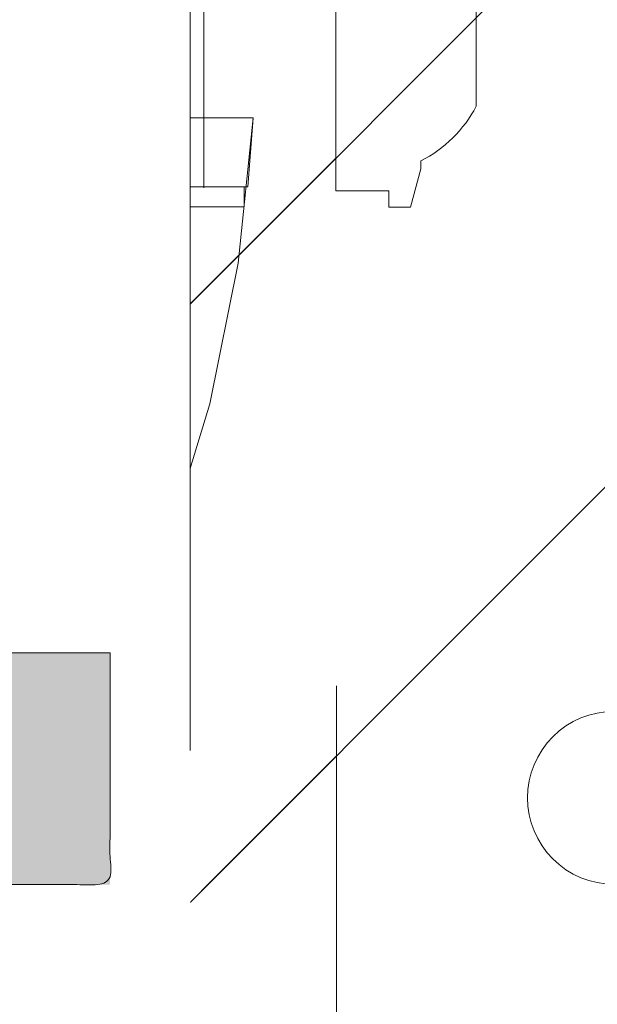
# Model space of a CAD drawing. Header units: inches. Extents: x -420 to -276, y -52 to 18.
# Tile 13 of 187: x -408.632 to -407.773, y -26.76 to -25.296. Entities that reach past the tile are written whole.
import ezdxf

# ---------------------------------------------------------------- set-up
doc = ezdxf.new("R2010")
doc.units = ezdxf.units.IN
doc.header["$LTSCALE"] = 32
doc.header["$MEASUREMENT"] = 0
doc.linetypes.add('Dash Style-1', pattern=[0.083328, 0.041656, -0.041672])
for name, color, linetype, lineweight in [('Black', 7, 'Continuous', 18), ('DashLine', 7, 'Dash Style-1', 13), ('DashLineFill', 7, 'Dash Style-1', 13), ('Drawing', 7, 'Continuous', 18), ('Metal-DeskStructure', 7, 'Continuous', 13), ('None', 7, 'Continuous', 18), ('SolidLine', 7, 'Continuous', 15), ('Wood_1-H', 7, 'Continuous', 13)]:
    doc.layers.add(name, color=color, linetype=linetype, lineweight=lineweight)
pattern_1 = [(45, (0, 0), (-1.61301565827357, 1.935715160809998), []), (45, (-1.0608, 1.0608), (-0.4723460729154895, 0.4167612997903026), [])]

# ---------------------------------------------------------------- blocks, each defined once
blk = doc.blocks.new('1BRPX8-Util_Bkt_Lg-F (2D)')
at = {"layer": 'DashLineFill', "linetype": 'Continuous', "lineweight": 13}
h = blk.add_hatch(dxfattribs=at)
h.set_pattern_fill('Steel', color=253, style=0, pattern_type=2)
h.set_pattern_definition(pattern_1)
edge = h.paths.add_edge_path()
edge.add_line((-4.468503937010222, 7.405511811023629), (-3.129921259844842, 7.405511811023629))
edge.add_line((-3.129921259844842, 7.405511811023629), (-3.129921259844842, -2.011811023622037))
edge.add_line((-3.129921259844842, -2.011811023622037), (-4.468503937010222, -2.011811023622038))
edge.add_line((-4.468503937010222, -2.011811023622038), (-4.468503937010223, -2.145669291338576))
edge.add_line((-4.468503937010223, -2.145669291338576), (-2.421259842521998, -2.145669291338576))
edge.add_line((-2.421259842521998, -2.145669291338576), (-2.421259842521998, -2.523622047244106))
edge.add_arc((-2.303149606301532, -2.523622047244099), 0.1181102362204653, 180.0000000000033, 270.0000000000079)
edge.add_line((-2.303149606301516, -2.641732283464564), (2.303149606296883, -2.641732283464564))
edge.add_arc((2.303149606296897, -2.523622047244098), 0.1181102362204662, 269.9999999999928, 359.9999999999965)
edge.add_line((2.421259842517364, -2.523622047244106), (2.421259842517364, -2.145669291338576))
edge.add_line((2.421259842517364, -2.145669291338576), (4.46850393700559, -2.145669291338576))
edge.add_line((4.46850393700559, -2.145669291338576), (4.46850393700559, -2.011811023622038))
edge.add_line((4.46850393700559, -2.011811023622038), (3.129921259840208, -2.011811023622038))
edge.add_line((3.129921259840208, -2.011811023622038), (3.129921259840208, 7.405511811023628))
edge.add_line((3.129921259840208, 7.405511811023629), (4.46850393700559, 7.405511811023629))
edge.add_line((4.46850393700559, 7.405511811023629), (4.46850393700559, 7.539370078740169))
edge.add_line((4.46850393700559, 7.539370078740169), (2.421259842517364, 7.539370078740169))
edge.add_line((2.421259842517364, 7.539370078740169), (2.421259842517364, 7.917322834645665))
edge.add_arc((2.30314960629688, 7.917322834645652), 0.1181102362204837, 6.452788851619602e-12, 89.99999999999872)
edge.add_line((2.303149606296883, 8.035433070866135), (-2.303149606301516, 8.035433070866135))
edge.add_arc((-2.303149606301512, 7.91732283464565), 0.1181102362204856, 90.00000000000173, 179.9999999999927)
edge.add_line((-2.421259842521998, 7.917322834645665), (-2.421259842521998, 7.539370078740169))
edge.add_line((-2.421259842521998, 7.539370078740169), (-4.468503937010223, 7.539370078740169))
edge.add_line((-4.468503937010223, 7.539370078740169), (-4.468503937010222, 7.405511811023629))
at = {"layer": 'SolidLine', "flags": 128}
blk.add_lwpolyline([(2.723625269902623, -1.273550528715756), (2.711151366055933, -1.27170019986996), (2.698918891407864, -1.268636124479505), (2.687045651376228, -1.264387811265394), (2.675645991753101, -1.258996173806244), (2.664829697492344, -1.252513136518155), (2.654700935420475, -1.2450011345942), (2.64535725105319, -1.236532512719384), (2.636888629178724, -1.227188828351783), (2.629376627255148, -1.217060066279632), (2.622893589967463, -1.206243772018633), (2.61750195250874, -1.194844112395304), (2.613253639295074, -1.182970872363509), (2.610189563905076, -1.170738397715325), (2.608339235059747, -1.158264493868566), (2.607720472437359, -1.145669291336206), (2.608339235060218, -1.133074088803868), (2.610189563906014, -1.120600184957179), (2.613253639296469, -1.108367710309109), (2.61750195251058, -1.096494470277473), (2.62289358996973, -1.085094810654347), (2.629376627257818, -1.074278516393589), (2.636888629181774, -1.06414975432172), (2.645357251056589, -1.054806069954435), (2.654700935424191, -1.046337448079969), (2.664829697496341, -1.038825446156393), (2.675645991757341, -1.032342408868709), (2.687045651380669, -1.026950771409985), (2.698918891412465, -1.022702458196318), (2.711151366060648, -1.019638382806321), (2.723625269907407, -1.017788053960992)], dxfattribs=at)
blk = doc.blocks.new('Slate-LegBrace (2D)')
at = {"layer": 'DashLineFill', "linetype": 'Continuous', "lineweight": 13}
h = blk.add_hatch(dxfattribs=at)
h.set_pattern_fill('Steel', color=253, style=0, pattern_type=2)
h.set_pattern_definition(pattern_1)
h.paths.add_polyline_path([(1.477721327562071, -0.2676096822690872), (1.477721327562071, -0.2375137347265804), (1.672015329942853, -0.2375137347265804), (1.672015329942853, -0.02575645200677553), (1.675765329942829, -0.02575645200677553), (1.675765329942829, 0.7034311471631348), (1.734820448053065, 0.762486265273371), (1.929210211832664, 0.762486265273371), (1.988265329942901, 0.7034311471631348), (1.988265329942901, -0.02575645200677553), (1.992015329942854, -0.02575645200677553), (1.992015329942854, -0.2375137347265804), (2.186309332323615, -0.2375137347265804), (2.186309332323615, -0.2676096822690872)])
h = blk.add_hatch(dxfattribs=at)
h.set_pattern_fill('Steel', color=253, style=0, pattern_type=2)
h.set_pattern_definition(pattern_1)
edge = h.paths.add_edge_path()
edge.add_line((-2.199587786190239, -0.1351515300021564), (-1.374775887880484, -0.1351515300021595))
edge.add_arc((3.636636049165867e-15, -0.01355418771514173), 1.380142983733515, 185.0545920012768, 354.9454079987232)
edge.add_line((1.374775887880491, -0.13515153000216), (2.199718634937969, -0.1351515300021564))
edge.add_arc((6.54243738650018e-05, -0.01705725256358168), 2.202821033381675, 183.0731271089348, 356.92687289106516, ccw=False)
h = blk.add_hatch(dxfattribs=at)
h.set_pattern_fill('Steel', color=253, style=0, pattern_type=2)
h.set_pattern_definition(pattern_1)
edge = h.paths.add_edge_path()
edge.add_line((2.191696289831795, -0.2375138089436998), (1.463739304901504, -0.2375137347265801))
edge.add_arc((-6.542437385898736e-05, -0.01704129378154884), 1.480314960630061, 188.5652811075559, 351.4347188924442, ccw=False)
edge.add_line((-1.463870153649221, -0.2375137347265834), (-2.191827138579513, -0.2375138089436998))
edge.add_line((-2.191827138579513, -0.2375138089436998), (-2.199718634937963, -0.1351515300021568))
edge.add_line((-2.199718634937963, -0.1351515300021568), (-1.374775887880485, -0.1351515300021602))
edge.add_arc((2.937282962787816e-15, -0.01355418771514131), 1.380142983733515, 185.0545920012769, 354.9454079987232)
edge.add_line((1.37477588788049, -0.1351515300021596), (2.199587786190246, -0.1351515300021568))
edge.add_line((2.199587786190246, -0.1351515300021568), (2.191696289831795, -0.2375138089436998))
at = {"layer": 'DashLineFill', "flags": 128}
blk.add_lwpolyline([(1.477721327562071, -0.2676096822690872), (1.477721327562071, -0.2375137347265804), (1.672015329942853, -0.2375137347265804), (1.672015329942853, -0.02575645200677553), (1.675765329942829, -0.02575645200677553), (1.675765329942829, 0.7034311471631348), (1.734820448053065, 0.762486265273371), (1.929210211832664, 0.762486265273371), (1.988265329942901, 0.7034311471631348), (1.988265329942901, -0.02575645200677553), (1.992015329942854, -0.02575645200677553), (1.992015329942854, -0.2375137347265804), (2.186309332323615, -0.2375137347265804), (2.186309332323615, -0.2676096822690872)], close=True, dxfattribs=at)
for points in [[(2.191696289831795, -0.2375138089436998), (1.463739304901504, -0.2375137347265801, -0.860662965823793), (-1.463870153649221, -0.2375137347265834), (-2.191827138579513, -0.2375138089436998), (-2.199718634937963, -0.1351515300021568), (-1.374775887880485, -0.1351515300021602, 0.9154551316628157), (1.37477588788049, -0.1351515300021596), (2.199587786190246, -0.1351515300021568)], [(-2.199587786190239, -0.1351515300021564), (-1.374775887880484, -0.1351515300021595, 0.9154551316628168), (1.374775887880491, -0.13515153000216), (2.199718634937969, -0.1351515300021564, -0.9477524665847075)]]:
    blk.add_lwpolyline(points, format="xyb", close=True, dxfattribs=at)
blk = doc.blocks.new('Group-4')
at = {"layer": 'Wood_1-H', "color": 7}
for name in ['1BRPX8-Util_Bkt_Lg-F (2D)', 'Slate-LegBrace (2D)']:
    blk.add_blockref(name, (9.015748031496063, -8.30708661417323), dxfattribs=at)
blk = doc.blocks.new('Group-5')
at = {"layer": 'None'}
blk.add_blockref('Group-4', (0, 0), dxfattribs=at)
blk = doc.blocks.new('SL Utility Cabinet (2D)')
at = {"layer": 'None'}
blk.add_blockref('Group-5', (0, 0), dxfattribs=at)
at = {"layer": 'Drawing', "color": 0, "flags": 1}
for tag in ['Tag', 'Catalog', 'Option1', 'Option2', 'Option3', 'Option4', 'Option5', 'Option6', 'Option7', 'Option8', 'Option9', 'Option10', 'Option11', 'Option12', 'Custom', 'FinishGroup', 'Discount', 'Item2', 'Item3', 'Item6', 'Item9', 'Item10', 'Item12', 'Item13', 'Item16', 'Item19', 'Item20', 'Item21', 'Item22', 'Item23', 'Item24', 'Item25', 'Item8', 'Item18', 'Item1', 'Item4', 'Item5', 'Item7', 'Item11', 'Item14', 'Item15', 'Item17']:
    blk.add_attdef(tag, (-60.04067592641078, -21.56764746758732), '', height=0.007086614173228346, dxfattribs=at)
blk = doc.blocks.new('Group-23')
at = {"layer": 'DashLineFill', "linetype": 'Continuous', "lineweight": 13}
h = blk.add_hatch(dxfattribs=at)
h.set_pattern_fill('Steel', color=253, style=0, pattern_type=2)
h.set_pattern_definition(pattern_1)
h.paths.add_polyline_path([(-2.066929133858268, 1.397637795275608), (2.066929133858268, 1.397637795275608), (2.066929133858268, 0.1377952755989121), (2.106299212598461, 0.1377952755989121), (2.106299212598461, -0.1377952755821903), (2.066929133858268, -0.1377952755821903), (2.066929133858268, -5.275590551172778), (2.106299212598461, -5.275590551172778), (2.106299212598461, -5.55118110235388), (2.066929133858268, -5.55118110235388), (2.066929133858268, -5.82677165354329), (-2.066929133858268, -5.82677165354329), (-2.066929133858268, -5.55118110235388), (-2.106299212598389, -5.55118110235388), (-2.106299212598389, -5.275590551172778), (-2.066929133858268, -5.275590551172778), (-2.066929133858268, -0.1377952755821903), (-2.106299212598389, -0.1377952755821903), (-2.106299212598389, 0.1377952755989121), (-2.066929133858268, 0.1377952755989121)])
at = {"layer": 'DashLineFill', "flags": 128}
blk.add_lwpolyline([(-2.066929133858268, 1.397637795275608), (2.066929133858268, 1.397637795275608), (2.066929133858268, 0.1377952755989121), (2.106299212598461, 0.1377952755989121), (2.106299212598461, -0.1377952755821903), (2.066929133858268, -0.1377952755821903), (2.066929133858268, -5.275590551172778), (2.106299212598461, -5.275590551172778), (2.106299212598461, -5.55118110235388), (2.066929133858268, -5.55118110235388), (2.066929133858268, -5.82677165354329), (-2.066929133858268, -5.82677165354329), (-2.066929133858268, -5.55118110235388), (-2.106299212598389, -5.55118110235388), (-2.106299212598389, -5.275590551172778), (-2.066929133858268, -5.275590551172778), (-2.066929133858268, -0.1377952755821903), (-2.106299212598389, -0.1377952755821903), (-2.106299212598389, 0.1377952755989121), (-2.066929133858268, 0.1377952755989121)], close=True, dxfattribs=at)
blk = doc.blocks.new('TL14_upper_leg (2D)')
at = {"layer": 'SolidLine', "flags": 128}
blk.add_lwpolyline([(2.322834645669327, 0.2436987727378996), (2.401574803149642, 0.2436987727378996), (2.401574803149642, 0.2677219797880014), (2.434055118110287, 0.2677219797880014), (2.4493110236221, 0.2107861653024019), (2.4493110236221, 0.1992105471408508, -0.1579749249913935), (2.531479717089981, 0.1180761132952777), (2.531479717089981, -0.1180652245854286, -0.1560270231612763), (2.4493110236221, -0.1991401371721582), (2.4493110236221, -0.2107752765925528), (2.434055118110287, -0.2677110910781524), (2.401574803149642, -0.2677110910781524), (2.401574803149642, -0.2436878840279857), (2.322834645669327, -0.2436878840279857)], format="xyb", close=True, dxfattribs=at)
at = {"layer": 'DashLine', "color": 7}
blk.add_blockref('Group-23', (0, 0), dxfattribs=at)
blk = doc.blocks.new('1BRPT9-Bracket (2D)')
at = {"layer": 'DashLineFill', "linetype": 'Continuous', "lineweight": 13}
h = blk.add_hatch(dxfattribs=at)
h.set_pattern_fill('Steel', color=253, style=0, pattern_type=2)
h.set_pattern_definition(pattern_1)
edge = h.paths.add_edge_path()
edge.add_arc((1.677931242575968, -8.488188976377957), 0.2519685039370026, 269.999999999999, 360.0000000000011)
edge.add_line((1.929899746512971, -8.488188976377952), (1.929899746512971, -7.480314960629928))
edge.add_line((1.929899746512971, -7.480314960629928), (2.323600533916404, -7.480314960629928))
edge.add_line((2.323600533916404, -7.480314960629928), (2.323600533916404, 7.461135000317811))
edge.add_line((2.323600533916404, 7.461135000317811), (1.929899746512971, 7.480314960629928))
edge.add_line((1.929899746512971, 7.480314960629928), (1.929899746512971, 8.488188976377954))
edge.add_arc((1.677931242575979, 8.488188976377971), 0.2519685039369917, 359.999999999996, 450.0000000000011)
edge.add_line((1.677931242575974, 8.740157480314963), (-2.32206875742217, 8.740157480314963))
edge.add_line((-2.32206875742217, 8.740157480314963), (-2.32206875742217, -8.74015748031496))
edge.add_line((-2.32206875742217, -8.74015748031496), (1.677931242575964, -8.74015748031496))
at = {"layer": 'DashLineFill'}
blk.add_line((2.126750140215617, 7.461135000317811), (2.126750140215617, -7.480314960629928), dxfattribs=at)
at = {"layer": 'DashLineFill', "flags": 128}
blk.add_lwpolyline([(1.677931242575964, -8.74015748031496, 0.4142135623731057), (1.929899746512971, -8.488188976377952), (1.929899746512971, -7.480314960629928), (2.323600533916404, -7.480314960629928), (2.323600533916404, 7.461135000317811), (1.929899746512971, 7.480314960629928), (1.929899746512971, 8.488188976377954, 0.4142135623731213), (1.677931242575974, 8.740157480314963), (-2.32206875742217, 8.740157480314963), (-2.32206875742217, -8.74015748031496)], format="xyb", close=True, dxfattribs=at)
blk = doc.blocks.new('Group-45')
at = {"layer": 'Metal-DeskStructure', "linetype": 'Continuous', "lineweight": 0, "true_color": 0xff0000}
blk.add_hatch(color=1, dxfattribs=at).paths.add_polyline_path([(1.987219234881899, -0.9301181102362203), (1.987219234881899, -1.274606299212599), (0.4025735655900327, -1.274606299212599), (0.4023214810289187, -1.244883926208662), (0.4031795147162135, -1.21546436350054), (0.4051476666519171, -1.186347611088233), (0.4082259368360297, -1.15753366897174), (0.4124143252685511, -1.129022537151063), (0.4177128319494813, -1.1008142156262), (0.4241214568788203, -1.072908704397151), (0.4316402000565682, -1.045306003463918), (0.4455088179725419, -1.000302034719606), (0.4612781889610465, -0.9557186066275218), (0.4789483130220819, -0.9115557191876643), (0.4985191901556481, -0.8678133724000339), (0.5199908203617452, -0.8244915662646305), (0.543363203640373, -0.7815903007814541), (0.5686363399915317, -0.7391095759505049), (0.5958102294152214, -0.6970493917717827), (0.6262305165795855, -0.6545855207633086), (0.6612428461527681, -0.6108937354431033), (0.7008472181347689, -0.5659740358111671), (0.7450436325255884, -0.5198264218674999), (0.793832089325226, -0.4724508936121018), (0.847212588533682, -0.4238474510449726), (0.9051851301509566, -0.3740160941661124), (0.9677497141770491, -0.3229568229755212), (1.064241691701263, -0.2345473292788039), (1.152407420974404, -0.1517895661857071), (1.232246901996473, -0.07468353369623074), (1.303760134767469, -0.003229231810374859), (1.366947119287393, 0.06257333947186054), (1.421807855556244, 0.1227241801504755), (1.468342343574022, 0.1772232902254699), (1.506550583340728, 0.2260706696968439), (1.538467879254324, 0.2720417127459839), (1.566129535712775, 0.3179118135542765), (1.589535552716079, 0.3636809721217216), (1.608685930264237, 0.4093491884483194), (1.623580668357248, 0.4549164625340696), (1.634219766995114, 0.5003827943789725), (1.640603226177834, 0.5457481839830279), (1.642731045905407, 0.5910126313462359), (1.640973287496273, 0.6332243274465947), (1.635700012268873, 0.6737371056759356), (1.626911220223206, 0.7125509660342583), (1.614606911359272, 0.7496659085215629), (1.598787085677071, 0.7850819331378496), (1.579451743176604, 0.8187990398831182), (1.556600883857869, 0.8508172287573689), (1.530234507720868, 0.8811364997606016), (1.501059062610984, 0.9087644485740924), (1.469780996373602, 0.9327086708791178), (1.436400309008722, 0.9529691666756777), (1.400917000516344, 0.9695459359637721), (1.363331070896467, 0.9824389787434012), (1.323642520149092, 0.991648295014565), (1.281851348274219, 0.9971738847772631), (1.237957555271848, 0.9990157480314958), (1.191254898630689, 0.9970140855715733), (1.146957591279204, 0.9910090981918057), (1.105065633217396, 0.981000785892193), (1.065579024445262, 0.9669891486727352), (1.028497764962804, 0.9489741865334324), (0.993821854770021, 0.9269558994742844), (0.9615512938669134, 0.9009342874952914), (0.9316860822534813, 0.8709093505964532), (0.9047981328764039, 0.837352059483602), (0.8814593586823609, 0.8007333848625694), (0.8616697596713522, 0.7610533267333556), (0.8454293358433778, 0.7183118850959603), (0.8327380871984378, 0.6725090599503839), (0.8235960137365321, 0.6236448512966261), (0.8180031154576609, 0.571719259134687), (0.8159593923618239, 0.5167322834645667), (0.4714712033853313, 0.5856299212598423), (0.4819337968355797, 0.6671096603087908), (0.4977117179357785, 0.7436104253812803), (0.5188049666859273, 0.8151322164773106), (0.5452135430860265, 0.8816750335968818), (0.5769374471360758, 0.943238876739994), (0.6139766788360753, 0.9998237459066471), (0.656331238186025, 1.051429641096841), (0.7040011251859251, 1.098056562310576), (0.7564817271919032, 1.139435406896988), (0.8132684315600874, 1.175297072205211), (0.874361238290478, 1.205641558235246), (0.9397601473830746, 1.230468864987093), (1.009465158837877, 1.249778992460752), (1.083476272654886, 1.263571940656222), (1.161793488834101, 1.271847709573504), (1.244416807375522, 1.274606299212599), (1.328024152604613, 1.271486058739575), (1.407140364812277, 1.262125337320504), (1.481765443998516, 1.246524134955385), (1.551899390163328, 1.22468245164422), (1.617542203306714, 1.196600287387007), (1.678693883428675, 1.162277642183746), (1.735354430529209, 1.121714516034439), (1.787523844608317, 1.074910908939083), (1.834327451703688, 1.023481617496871), (1.874890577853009, 0.9690414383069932), (1.909213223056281, 0.9115903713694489), (1.937295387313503, 0.8511284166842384), (1.959137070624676, 0.7876555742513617), (1.9747382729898, 0.7211718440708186), (1.984098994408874, 0.6516772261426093), (1.987219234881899, 0.5791717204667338), (1.986294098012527, 0.5418296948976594), (1.983518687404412, 0.5046222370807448), (1.978893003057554, 0.4675493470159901), (1.972417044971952, 0.4306110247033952), (1.964090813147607, 0.3938072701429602), (1.953914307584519, 0.357138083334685), (1.941887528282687, 0.3206034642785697), (1.928010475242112, 0.2842034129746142), (1.911980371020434, 0.2476351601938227), (1.893494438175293, 0.2105959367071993), (1.87255267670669, 0.173085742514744), (1.849155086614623, 0.1351045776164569), (1.823301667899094, 0.09665244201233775), (1.794992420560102, 0.05772933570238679), (1.764227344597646, 0.0183352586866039), (1.731006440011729, -0.02152978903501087), (1.694017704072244, -0.06341332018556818), (1.651949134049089, -0.1088628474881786), (1.604800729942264, -0.1578783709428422), (1.552572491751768, -0.210459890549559), (1.495264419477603, -0.2666074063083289), (1.432876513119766, -0.3263209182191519), (1.365408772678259, -0.3896004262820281), (1.292861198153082, -0.4564459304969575), (1.229909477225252, -0.5112058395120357), (1.173467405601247, -0.5613736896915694), (1.123534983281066, -0.6069494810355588), (1.080112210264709, -0.6479332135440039), (1.043199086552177, -0.6843248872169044), (1.012795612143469, -0.7161245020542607), (0.9889017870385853, -0.7433320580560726), (0.9715176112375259, -0.76594755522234), (0.9576994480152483, -0.7862922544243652), (0.9445036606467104, -0.8066874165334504), (0.9319302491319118, -0.8271330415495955), (0.9199792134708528, -0.8476291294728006), (0.9086505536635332, -0.8681756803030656), (0.8979442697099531, -0.8887726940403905), (0.8878603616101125, -0.9094201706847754), (0.8783988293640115, -0.9301181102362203)])
at = {"layer": 'Metal-DeskStructure', "color": 7}
blk.add_open_spline([(1.987219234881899, -0.9301181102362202), (1.987219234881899, -1.102362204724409), (1.987219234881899, -1.274606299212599), (1.194896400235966, -1.274606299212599), (0.4025735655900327, -1.274606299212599), (0.399344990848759, -1.155111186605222), (0.4316402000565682, -1.045306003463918), (0.4833131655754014, -0.8644490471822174), (0.7083072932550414, -0.529649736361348), (0.9677497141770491, -0.3229568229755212), (1.370370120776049, 0.04198461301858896), (1.642731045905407, 0.4101567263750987), (1.642731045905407, 0.7632572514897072), (1.417737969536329, 0.9990157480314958), (1.04633623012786, 0.9990157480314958), (0.8170359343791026, 0.7428029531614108), (0.8159593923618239, 0.5167322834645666), (0.6437152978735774, 0.5511811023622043), (0.4714712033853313, 0.5856299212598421), (0.502690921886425, 0.9215068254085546), (0.9053113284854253, 1.274606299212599), (1.587828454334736, 1.274606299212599), (1.987219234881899, 0.8752155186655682), (1.987219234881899, 0.4295344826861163), (1.868801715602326, 0.138872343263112), (1.593211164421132, -0.1819319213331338), (1.292861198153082, -0.4564459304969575), (1.028035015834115, -0.6846696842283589), (0.915000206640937, -0.8472254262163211), (0.8783988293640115, -0.9301181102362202), (1.432809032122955, -0.9301181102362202), (1.987219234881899, -0.9301181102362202)], degree=2, knots=[0, 0, 0, 0.0212862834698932, 0.0212862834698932, 0.1192031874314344, 0.1192031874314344, 0.1339760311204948, 0.1339760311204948, 0.1582533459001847, 0.1825306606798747, 0.1825306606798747, 0.2223012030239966, 0.2620717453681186, 0.2999486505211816, 0.3378255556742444, 0.3781971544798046, 0.4185687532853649, 0.4185687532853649, 0.4499368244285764, 0.4499368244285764, 0.5101754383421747, 0.5704140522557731, 0.6314176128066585, 0.692421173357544, 0.7232558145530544, 0.7540904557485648, 0.7849250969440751, 0.7849250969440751, 0.8114174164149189, 0.8379097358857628, 0.8379097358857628, 1, 1, 1], dxfattribs=at)
blk = doc.blocks.new('SlateLegLocator-R2')
at = {"color": 255, "linetype": 'Dash Style-1', "lineweight": 5}
blk.add_wipeout([(-2.106299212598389, 1.3779527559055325), (2.10629921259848, 1.3779527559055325), (2.10629921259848, -5.807086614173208), (-2.106299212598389, -5.807086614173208)], dxfattribs=at).dxf.layer = 'Black'
at = {"layer": 'Black', "linetype": 'Dash Style-1', "lineweight": 5, "flags": 128}
blk.add_lwpolyline([(-2.106299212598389, 1.377952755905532), (2.106299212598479, 1.377952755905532), (2.106299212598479, -5.807086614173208), (-2.106299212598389, -5.807086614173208)], close=True, dxfattribs=at)
at = {"layer": 'Metal-DeskStructure', "color": 7}
blk.add_blockref('Group-45', (0, 0), dxfattribs=at)
blk = doc.blocks.new('Group-47')
at = {"layer": 'None', "color": 7}
for name, p in [('1BRPT9-Bracket (2D)', (7.862204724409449, -12.00787401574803)), ('TL14_upper_leg (2D)', (7.862204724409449, -8.30708661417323))]:
    blk.add_blockref(name, p, dxfattribs=at)
blk.add_blockref('SlateLegLocator-R2', (7.862204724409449, -8.30708661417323), dxfattribs=at)
blk = doc.blocks.new('Group-49')
at = {"layer": 'None'}
blk.add_blockref('Group-47', (0, 0), dxfattribs=at)
blk = doc.blocks.new('SL Credenza Desk Top (2D)')
at = {"layer": 'None'}
blk.add_blockref('Group-49', (0, 0), dxfattribs=at)
at = {"layer": 'Drawing', "color": 0, "flags": 1}
for tag in ['Tag', 'Catalog', 'Option1', 'Option2', 'Option3', 'Option4', 'Option5', 'Option6', 'Option7', 'Option8', 'Option9', 'Option10', 'Option11', 'Option12', 'Custom', 'FinishGroup', 'Discount', 'Item2', 'Item3', 'Item6', 'Item9', 'Item10', 'Item12', 'Item13', 'Item16', 'Item19', 'Item20', 'Item21', 'Item22', 'Item23', 'Item24', 'Item25', 'Item8', 'Item18', 'Item1', 'Item4', 'Item5', 'Item7', 'Item11', 'Item14', 'Item15', 'Item17']:
    blk.add_attdef(tag, (-58.88733172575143, -32.50688762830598), '', height=0.007086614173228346, dxfattribs=at)

msp = doc.modelspace()

# ---------------------------------------------------------------- block references
at = {"layer": 'Drawing'}
msp.add_blockref('SL Utility Cabinet (2D)', (-419.5, -17), dxfattribs=at)

# ---------------------------------------------------------------- next in the draw order: block references
msp.add_blockref('SL Credenza Desk Top (2D)', (-418.3466557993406, -16.99999999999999), dxfattribs=at)

doc.saveas('drawing.dxf')
